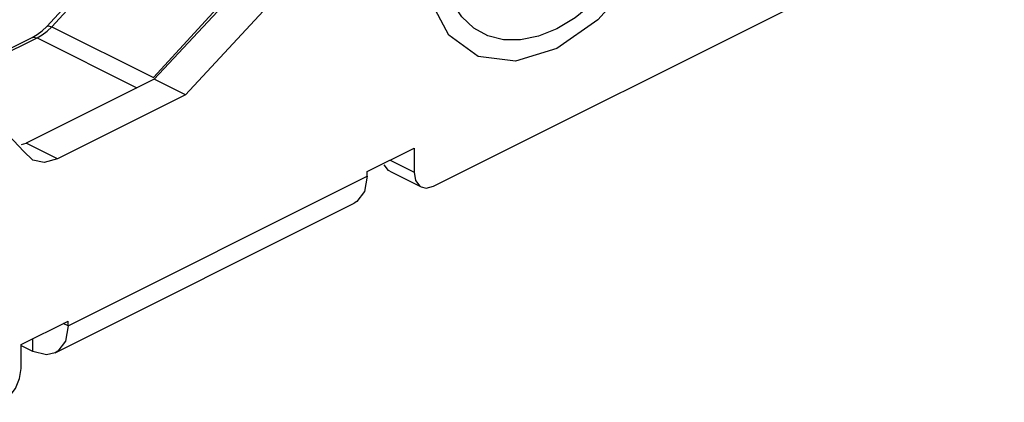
# Paper-space layout '005_EXP_CORICANT_PE_DRAWING_3_1' of a CAD drawing. Header units: millimetres. Extents: x 6 to 413, y 7 to 290.
# Tile 33 of 228: x 211.69 to 214.9, y 52.93 to 54.17. Entities that reach past the tile are written whole.
import ezdxf

# ---------------------------------------------------------------- set-up
doc = ezdxf.new("R2010")
doc.units = ezdxf.units.MM
doc.header["$LTSCALE"] = 23.1
for name, color, linetype in [('000_FAN_TRAY_L_R_SUB_AL_BL18', 7, 'CONTINUOUS'), ('124100000115A_M4_18T_L11_D_BL25', 7, 'CONTINUOUS'), ('FAN_TRAY_L_R_MP_BL13', 7, 'CONTINUOUS')]:
    doc.layers.add(name, color=color, linetype=linetype)

# ---------------------------------------------------------------- blocks, each defined once
blk = doc.blocks.new('FAN_TRAY_L_R_MP_BL13', base_point=(211.5998, 55.8142))
at = {"layer": 'FAN_TRAY_L_R_MP_BL13', "color": 3, "linetype": 'Continuous'}
for p, q in [((213.0412, 53.6314), (214.8995, 54.5605)), ((212.2331, 53.9288), (211.8171, 53.7208)), ((211.7366, 53.7158), (211.7059, 53.7453)), ((212.8249, 53.6791), (212.9776, 53.7555)), ((212.9776, 53.7555), (212.9776, 53.6775)), ((212.8249, 53.6635), (212.8249, 53.6791)), ((211.8512, 53.1767), (212.8249, 53.6635)), ((212.8249, 53.6635), (212.8161, 53.6141)), ((213.001, 53.6289), (213.0169, 53.6252)), ((213.0169, 53.6252), (213.0412, 53.6314)), ((211.8091, 53.0891), (212.7828, 53.5759)), ((211.6984, 53.1159), (211.8512, 53.1923)), ((211.8512, 53.1767), (211.8512, 53.1923)), ((211.7366, 53.0937), (211.6972, 53.1134)), ((211.6984, 53.038), (211.6984, 53.1159)), ((211.8176, 53.0942), (211.8091, 53.0891))]:
    blk.add_line(p, q, dxfattribs=at)
at = {"layer": 'FAN_TRAY_L_R_MP_BL13', "color": 7, "linetype": 'Continuous'}
for p, q in [((212.1313, 53.9797), (211.7153, 53.7718)), ((212.2331, 53.9288), (212.1313, 53.9797)), ((211.6997, 53.7674), (211.7153, 53.7718)), ((211.8171, 53.7208), (211.7153, 53.7718)), ((212.8997, 53.7165), (212.9776, 53.6775)), ((212.8992, 53.6798), (213.001, 53.6289)), ((211.8512, 53.1767), (211.8356, 53.1845)), ((211.7366, 53.0937), (211.7366, 53.135))]:
    blk.add_line(p, q, dxfattribs=at)
for points in [[(212.1313, 53.9797), (212.3851, 54.2521), (212.6223, 54.5535), (212.8392, 54.8793)], [(212.8991, 53.6798), (212.8944, 53.6827), (212.8806, 53.701)]]:
    blk.add_lwpolyline(points, dxfattribs=at)
at = {"layer": 'FAN_TRAY_L_R_MP_BL13', "color": 3, "linetype": 'Continuous'}
for points in [[(212.941, 54.8284), (212.7242, 54.5026), (212.487, 54.2011), (212.2331, 53.9288)], [(213.3079, 54.0383), (213.1869, 54.0533), (213.0908, 54.1229), (213.0291, 54.2404), (213.0078, 54.3941)], [(213.6975, 54.3086), (213.5764, 54.1725), (213.4422, 54.0794), (213.3079, 54.0383)], [(211.7059, 53.7453), (211.6422, 53.8141), (211.6231, 53.825)], [(211.8171, 53.7208), (211.773, 53.7085), (211.7366, 53.7158)], [(212.9776, 53.6775), (212.9824, 53.6501), (212.9962, 53.6317), (213.001, 53.6289)], [(212.8161, 53.6141), (212.7913, 53.5811), (212.7828, 53.576)], [(211.8512, 53.1767), (211.8424, 53.1273), (211.8176, 53.0942)], [(211.8091, 53.0891), (211.7805, 53.0824), (211.7366, 53.0937)], [(211.6348, 52.9282), (211.6592, 52.9463), (211.6798, 52.9735), (211.6936, 53.0057), (211.6984, 53.038)]]:
    blk.add_lwpolyline(points, dxfattribs=at)
blk = doc.blocks.new('000_FAN_TRAY_L_R_SUB_AL_BL18', base_point=(211.2732, 54.3192))
at = {"layer": '000_FAN_TRAY_L_R_SUB_AL_BL18', "color": 7, "linetype": 'Continuous'}
for p, q in [((212.029, 54.4193), (211.7825, 54.1514)), ((211.7664, 54.1367), (211.7825, 54.1514)), ((211.7828, 54.1358), (211.7983, 54.15)), ((211.7983, 54.15), (212.1293, 53.9845)), ((211.3571, 53.9269), (211.7343, 54.1155)), ((211.3662, 53.9224), (211.7504, 54.1145)), ((211.7504, 54.1145), (211.7667, 54.1239)), ((211.7504, 54.1145), (212.0756, 53.9519)), ((211.7667, 54.1239), (211.7828, 54.1358))]:
    blk.add_line(p, q, dxfattribs=at)
for points in [[(211.7983, 54.15), (212.0566, 54.4319), (212.2846, 54.7264), (212.4828, 55.0263)], [(212.8137, 54.8608), (212.619, 54.5659), (212.3949, 54.2753), (212.1293, 53.9845)], [(211.7825, 54.1514), (211.7869, 54.1531), (211.7983, 54.15)], [(211.7343, 54.1155), (211.7502, 54.1247), (211.7664, 54.1367)], [(211.7343, 54.1155), (211.7376, 54.1167), (211.7504, 54.1145)]]:
    blk.add_lwpolyline(points, dxfattribs=at)
blk = doc.blocks.new('124100000115A_M4_18T_L11_D_BL25', base_point=(213.4422, 54.6113))
at = {"layer": '124100000115A_M4_18T_L11_D_BL25', "color": 7, "linetype": 'Continuous'}
for points in [[(213.3824, 54.1195), (213.3242, 54.1075), (213.2688, 54.1079), (213.2177, 54.1207), (213.1722, 54.1456), (213.1333, 54.182), (213.1019, 54.2289), (213.079, 54.2852), (213.065, 54.3496)], [(213.5602, 54.2255), (213.5019, 54.1793), (213.4422, 54.1436), (213.3824, 54.1195)]]:
    blk.add_lwpolyline(points, dxfattribs=at)

psp = doc.layouts.new('005_EXP_CORICANT_PE_DRAWING_3_1')

# ---------------------------------------------------------------- block references
at = {"layer": '000_FAN_TRAY_L_R_SUB_AL_BL18'}
psp.add_blockref('000_FAN_TRAY_L_R_SUB_AL_BL18', (211.2732, 54.3192), dxfattribs=at)
at = {"layer": '124100000115A_M4_18T_L11_D_BL25'}
psp.add_blockref('124100000115A_M4_18T_L11_D_BL25', (213.4422, 54.6113), dxfattribs=at)
at = {"layer": 'FAN_TRAY_L_R_MP_BL13'}
psp.add_blockref('FAN_TRAY_L_R_MP_BL13', (211.5998, 55.8142), dxfattribs=at)

doc.saveas('drawing.dxf')
